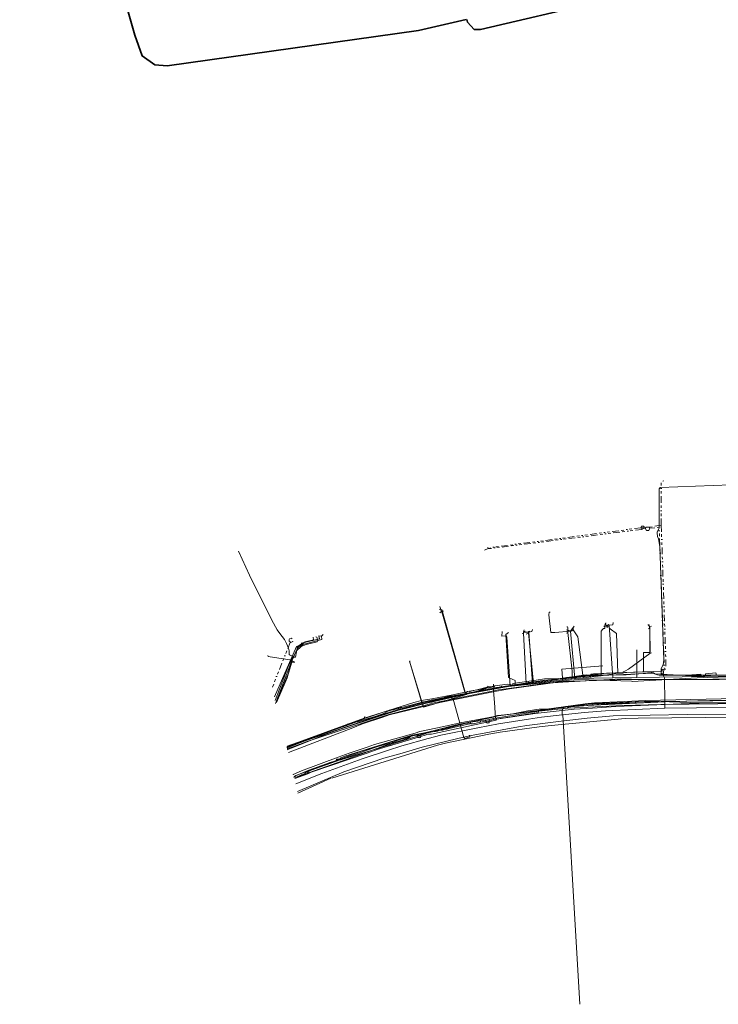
# Model space of a CAD drawing. Header units: metres. Extents: x 157984 to 159055, y 577129 to 578276.
# Tile 1 of 70: x 158002 to 158270, y 577137 to 577515. Entities that reach past the tile are written whole.
import ezdxf
from ezdxf.lldxf.tags import DXFTag

# ---------------------------------------------------------------- set-up
doc = ezdxf.new("R2010")
doc.units = ezdxf.units.M
doc.linetypes.add('RI-OVERIG', pattern=[17, 5, -2, 2, -2, 0, -2, 2, -2])
for name, color, linetype, lineweight, true_color in [('B-OI-KL-BUISLEIDING GEVAARLIJKE INHOUD_GASUNIEOOST_0000541420_VECT_16O029485-G', 6, 'Continuous', 35, 0xff00ff), ('B-OI-KL-DATA_KPN_0000546663_VECT_16O029485-G', 3, 'KL-DATA-N', 18, 0x00ff00), ('B-OI-KL-DATA_VDBPROFRIESLAND_0000586420_VECT_16O029485-G', 3, 'KL-DATA-N', 18, 0x00ff00), ('B-OI-KL-DATA_ZIGGO BV_0000546674_VECT_16O029485-G', 3, 'KL-DATA-N', 18, 0x00ff00), ('B-OI-KL-DATA_ZIGGO SERVICES_0000565862_VECT_16O029485-G', 3, 'KL-DATA-N', 18, 0x00ff00), ('B-OI-KL-ET_LS_LIANDER_0000574962_VECT_16O029485-G', 1, 'KL-LS-N', 18, 0xff0000), ('B-OI-KL-ET_LS_VITENS_0000552354_VECT_16O029485-G', 1, 'KL-LS-N', 18, 0xff0000), ('B-OI-KL-ET_MS_LIANDER_0000574962_VECT_16O029485-G', 7, 'KL-MS-N', 18, 0xa50000), ('B-OI-KL-GAS_LD_LIANDER_0000574962_VECT_16O029485-G', 40, 'KL-GAS-LD-N', 18, 0xffbf00), ('B-OI-KL-WATER_VITENS_0000552354_VECT_16O029485-G', 160, 'KL-WATER-N', 18, 0x003fff), ('B-OI-RI-DRUK_VDBGEMHARLINGEN_0000590425_VECT_16O029485-G', 7, 'RI-PERS', 18, 0xa500a5), ('B-OI-RI-VRIJVERVAL_VDBGEMHARLINGEN_0000590425_VECT_16O029485-G', 7, 'RI-OVERIG', 18, 0xff7fff)]:
    doc.layers.add(name, color=color, linetype=linetype, lineweight=lineweight, true_color=true_color)
doc.styles.get("Standard").update_dxf_attribs({"font": 'romans.shx'})
tags = doc.linetypes.add('KL-DATA-N', pattern='A,4,-1,[101,NLCS.SHX,S=0.5,R=0,X=0,Y=0],-1,4,-1,["D",Standard,S=1,R=0,X=-0.25,Y=-0.5],-1.5', length=12.5).pattern_tags.tags
tags[18] = DXFTag(74, 10)
tags = doc.linetypes.add('KL-GAS-LD-N', pattern='A,4,-1,[69,NLCS.SHX,S=0.5,R=0,X=0,Y=0],-1,4,-1,["L",Standard,S=1,R=0,X=0.25,Y=-0.5],-2', length=13).pattern_tags.tags
tags[18] = DXFTag(74, 10)
tags = doc.linetypes.add('KL-LS-N', pattern='A,4,-1,[103,NLCS.SHX,S=0.75,R=0,X=0,Y=0],-1,4,-1,["L",Standard,S=1,R=0,X=0,Y=-0.5],-2', length=13).pattern_tags.tags
tags[18] = DXFTag(74, 10)
tags = doc.linetypes.add('KL-MS-N', pattern='A,4,-1,[103,NLCS.SHX,S=0.75,R=0,X=0,Y=0],-1,4,-1,["M",Standard,S=1,R=0,X=0,Y=-0.5],-2', length=13).pattern_tags.tags
tags[18] = DXFTag(74, 10)
doc.linetypes.add('KL-WATER-N', pattern='A,7,-0.5,[168,NLCS.SHX,S=0.75,R=0,X=0.75,Y=0],-2', length=9.5)
tags = doc.linetypes.add('RI-PERS', pattern='A,7,-2,["P",Standard,S=1.8,R=0,X=-0.5,Y=-0.9],-2,7,-2,[102,NLCS.SHX,S=1,R=180,X=0,Y=0],-2', length=22).pattern_tags.tags
tags[6] = DXFTag(74, 10)

msp = doc.modelspace()

# ---------------------------------------------------------------- linework, layer by layer
at = {"layer": 'B-OI-KL-BUISLEIDING GEVAARLIJKE INHOUD_GASUNIEOOST_0000541420_VECT_16O029485-G', "flags": 128}
for points in [[(158173.7, 577514.7), (158155.3, 577510.5), (158058.9, 577496.9), (158054.1, 577497.3), (158049.3, 577500.7), (158046.5, 577508.7), (158006.1, 577650.1), (158002.3, 577654.7)], [(158412.9, 577546.7), (158366.5, 577554.1), (158358.7, 577552.9), (158179.1, 577510.9), (158176.7, 577510.9), (158174.1, 577513.7), (158173.9, 577514.7)]]:
    msp.add_lwpolyline(points, dxfattribs=at)
at = {"layer": 'B-OI-KL-DATA_KPN_0000546663_VECT_16O029485-G', "flags": 128}
for points in [[(158115.9, 577277.9), (158116.3, 577277.7), (158116.7, 577276.5), (158116.5, 577275.9), (158112.3, 577274.9), (158110.3, 577274.1), (158108.5, 577272.5), (158108.3, 577272.1), (158106.9, 577268.9), (158106.1, 577266.3), (158104.9, 577262.1), (158104.5, 577261.3), (158100.9, 577252.7)], [(158325.9, 577263.9), (158308.3, 577264.1), (158278.1, 577263.1), (158247.7, 577263.1), (158247.1, 577263.3), (158244.9, 577264.1), (158235.1, 577263.3), (158222.7, 577263.1), (158220.1, 577262.9), (158203.7, 577261.3), (158187.1, 577258.7), (158178.7, 577257.1), (158156.9, 577252.5), (158153.1, 577251.5), (158131.3, 577245.1), (158111.3, 577238.1), (158106.3, 577236.1), (158104.9, 577235.7)], [(158490.5, 577255.7), (158410.3, 577254.9), (158409.1, 577254.7), (158407.7, 577254.3), (158378.5, 577254.3), (158377.5, 577254.5), (158361.7, 577254.7), (158357.9, 577254.5), (158238.5, 577252.9), (158219.9, 577251.9), (158215.5, 577251.5), (158185.9, 577247.5), (158184.1, 577247.1), (158169.9, 577244.1), (158161.9, 577242.1), (158158.7, 577241.1)], [(158157.7, 577241.1), (158152.9, 577240.1), (158148.3, 577238.7), (158127.1, 577232.1), (158125.3, 577231.3), (158125.3, 577231.1)], [(158157.9, 577240.7), (158125.5, 577230.7)], [(158157.7, 577241.1), (158158.7, 577241.1)], [(158157.7, 577241.1), (158157.9, 577240.7)], [(158158.7, 577241.1), (158157.9, 577240.7)], [(158123.9, 577230.3), (158121.3, 577229.7), (158120.1, 577229.1), (158113.3, 577226.7), (158108.1, 577224.5), (158107.9, 577224.1)], [(158124.7, 577230.9), (158123.9, 577230.9), (158123.9, 577230.3)], [(158124.9, 577230.5), (158123.9, 577230.3)], [(158125.3, 577231.1), (158124.7, 577230.9)], [(158124.7, 577230.9), (158124.9, 577230.5)], [(158125.5, 577230.7), (158124.9, 577230.5)], [(158125.3, 577231.1), (158125.5, 577230.7)]]:
    msp.add_lwpolyline(points, dxfattribs=at)
at = {"layer": 'B-OI-KL-DATA_VDBPROFRIESLAND_0000586420_VECT_16O029485-G', "flags": 128}
for points in [[(158471.9, 577248.7), (158461.1, 577248.9), (158420.3, 577248.5), (158239.7, 577246.7), (158234.7, 577246.5), (158206.3, 577243.9), (158201.7, 577243.3), (158186.7, 577241.3), (158182.3, 577240.5), (158165.7, 577237.1), (158162.7, 577236.3), (158122.1, 577223.7)], [(158121.7, 577223.7), (158109.1, 577217.9)]]:
    msp.add_lwpolyline(points, dxfattribs=at)
at = {"layer": 'B-OI-KL-DATA_ZIGGO BV_0000546674_VECT_16O029485-G', "flags": 128}
for points in [[(158213.7, 577280.1), (158207.7, 577279.5), (158206.1, 577279.5), (158205.3, 577286.3), (158205.5, 577287.3), (158205.9, 577287.3)], [(158197.7, 577279.7), (158195.7, 577279.7), (158195.9, 577280.5)], [(158199.1, 577280.7), (158198.9, 577279.9), (158197.7, 577279.7)], [(158215.1, 577281.9), (158213.7, 577280.1)], [(158228.5, 577282.3), (158226.9, 577282.3), (158227.1, 577283.1)], [(158228.5, 577282.3), (158229.9, 577282.5), (158230.1, 577283.3)], [(158228.5, 577282.3), (158229.9, 577262.1)], [(158114.9, 577277.7), (158115.1, 577276.7), (158111.9, 577275.9), (158111.3, 577275.5), (158109.3, 577273.9), (158107.3, 577270.1), (158100.5, 577252.3)], [(158190.5, 577258.9), (158189.3, 577277.7), (158189.1, 577278.3), (158187.3, 577278.1), (158187.5, 577279.9)], [(158197.7, 577279.7), (158199.1, 577260.1)], [(158213.7, 577280.1), (158215.3, 577261.9)], [(158239.1, 577262.3), (158239.1, 577272.9)], [(158156.7, 577252.1), (158151.9, 577268.5), (158152.1, 577268.5)], [(158215.3, 577261.9), (158199.1, 577260.1)], [(158229.9, 577262.1), (158215.3, 577261.9)], [(158239.1, 577262.3), (158229.9, 577262.1)], [(158326.1, 577263.5), (158239.1, 577262.3)], [(158190.5, 577258.9), (158173.5, 577255.9), (158166.1, 577254.3), (158156.7, 577252.1)], [(158199.1, 577260.1), (158190.5, 577258.9)], [(158156.7, 577252.1), (158148.9, 577250.1), (158141.1, 577247.7), (158125.3, 577242.5), (158119.9, 577240.5), (158104.9, 577234.5)], [(158493.3, 577250.1), (158474.1, 577249.7), (158473.1, 577249.5), (158348.7, 577248.9), (158305.9, 577248.5), (158258.5, 577248.1), (158230.1, 577247.5), (158220.1, 577246.7), (158210.1, 577245.5), (158196.9, 577243.9), (158193.7, 577243.3), (158174.9, 577239.9), (158170.5, 577238.9), (158156.7, 577235.5), (158149.1, 577233.3), (158142.1, 577231.3), (158126.7, 577226.1), (158108.9, 577218.5)]]:
    msp.add_lwpolyline(points, dxfattribs=at)
at = {"layer": 'B-OI-KL-DATA_ZIGGO SERVICES_0000565862_VECT_16O029485-G', "flags": 128}
for points in [[(158633.5, 577256.5), (158594.9, 577256.7), (158562.3, 577256.5), (158516.7, 577255.7), (158409.7, 577255.1), (158407.3, 577254.3), (158380.9, 577254.1), (158379.7, 577254.3), (158377.5, 577254.9), (158328.3, 577254.1), (158303.5, 577254.1), (158282.3, 577254.3), (158271.5, 577254.1), (158242.5, 577253.5), (158234.5, 577253.1), (158222.9, 577252.5), (158219.3, 577252.1), (158204.5, 577250.1), (158201.7, 577250.1), (158197.3, 577249.5), (158191.5, 577248.3), (158188.3, 577247.9), (158185.7, 577247.7), (158183.3, 577247.1), (158155.5, 577240.5), (158148.9, 577238.7), (158145.5, 577237.5), (158144.3, 577237.5), (158144.3, 577237.1)], [(158144.3, 577237.1), (158134.3, 577234.3), (158132.7, 577233.7), (158108.3, 577224.7), (158107.7, 577224.3), (158107.5, 577223.9)], [(158144.3, 577237.1), (158144.3, 577236.3)]]:
    msp.add_lwpolyline(points, dxfattribs=at)
at = {"layer": 'B-OI-KL-ET_LS_LIANDER_0000574962_VECT_16O029485-G', "flags": 128}
for points in [[(158173.3, 577256.7), (158164.3, 577288.3)], [(158241.7, 577264.5), (158241.7, 577271.9), (158244.3, 577271.9), (158244.1, 577280.7), (158243.9, 577282.5), (158243.3, 577282.5)], [(158117.1, 577278.3), (158117.3, 577277.1), (158111.1, 577275.5), (158108.9, 577274.1), (158108.1, 577270.1), (158107.5, 577270.1), (158107.1, 577269.7), (158106.9, 577268.9)], [(158106.7, 577268.9), (158097.7, 577270.3), (158097.5, 577270.7)], [(158106.7, 577268.1), (158105.5, 577263.9), (158104.5, 577261.7), (158100.7, 577252.7)], [(158106.7, 577268.9), (158106.9, 577268.9)], [(158106.7, 577268.9), (158106.7, 577268.7)], [(158106.7, 577268.7), (158106.9, 577268.7)], [(158106.7, 577268.7), (158106.7, 577268.1)], [(158106.9, 577268.7), (158107.9, 577268.1), (158106.7, 577268.1)], [(158106.9, 577268.9), (158106.9, 577268.7)], [(158241.9, 577264.5), (158248.9, 577264.7), (158248.9, 577265.5), (158249.5, 577265.3)], [(158221.3, 577263.1), (158219.9, 577263.3), (158218.7, 577263.1), (158209.7, 577261.9), (158203.7, 577261.7), (158200.5, 577261.3), (158191.5, 577259.9), (158191.5, 577259.3), (158189.5, 577259.7), (158184.7, 577259.1), (158184.3, 577258.7), (158182.3, 577258.3), (158174.1, 577256.9), (158173.5, 577256.5), (158173.3, 577256.7)], [(158241.7, 577264.5), (158222.5, 577263.7), (158221.5, 577263.5), (158221.3, 577263.1)], [(158221.3, 577263.1), (158221.3, 577262.3)], [(158241.7, 577264.5), (158241.9, 577264.5)], [(158241.7, 577264.5), (158241.9, 577264.5)], [(158249.1, 577264.1), (158249.1, 577263.5)], [(158160.5, 577254.1), (158156.5, 577253.5), (158153.5, 577252.7), (158134.5, 577246.7)], [(158167.9, 577255.5), (158160.5, 577254.1)], [(158160.5, 577254.1), (158160.7, 577253.3)], [(158167.9, 577255.3), (158160.7, 577253.3)], [(158173.3, 577256.7), (158167.9, 577255.5)], [(158167.9, 577255.5), (158167.9, 577255.3)], [(158167.9, 577255.3), (158168.3, 577253.9), (158168.7, 577253.9), (158172.7, 577239.3), (158173.1, 577238.9), (158175.1, 577239.5), (158174.9, 577240.1)], [(158160.7, 577253.3), (158160.5, 577252.7)], [(158134.5, 577246.7), (158105.1, 577235.9), (158105.1, 577235.1)], [(158134.5, 577246.7), (158134.7, 577247.3)]]:
    msp.add_lwpolyline(points, dxfattribs=at)
at = {"layer": 'B-OI-KL-ET_LS_VITENS_0000552354_VECT_16O029485-G', "flags": 128}
msp.add_lwpolyline([(159009.7, 577268.1), (158367.1, 577263.9), (158274.3, 577262.5), (158262.3, 577262.1), (158237.3, 577260.7), (158237.1, 577260.9), (158216.7, 577261.5), (158213.3, 577261.3), (158184.9, 577258.3), (158182.9, 577257.9), (158157.9, 577252.3), (158150.9, 577250.5), (158143.5, 577248.7), (158141.1, 577247.9), (158104.7, 577235.5)], dxfattribs=at)
at = {"layer": 'B-OI-KL-ET_MS_LIANDER_0000574962_VECT_16O029485-G', "flags": 128}
for points in [[(158312.1, 577262.5), (158270.7, 577261.5), (158234.9, 577261.5), (158228.1, 577261.3), (158210.3, 577260.7), (158208.7, 577260.5), (158190.3, 577257.9), (158184.7, 577256.9), (158163.5, 577252.7), (158159.5, 577251.7), (158144.1, 577247.9), (158141.7, 577247.1), (158133.9, 577244.5), (158130.1, 577242.9), (158105.5, 577233.5)], [(158207.7, 577261.5), (158206.9, 577261.7), (158206.7, 577261.5), (158206.7, 577261.3)], [(158209.7, 577261.7), (158208.9, 577261.9), (158208.7, 577261.7), (158208.7, 577261.5)], [(158209.7, 577261.7), (158208.7, 577261.5)], [(158209.7, 577261.7), (158210.7, 577261.7)], [(158211.7, 577261.9), (158210.9, 577262.1), (158210.7, 577261.9), (158210.7, 577261.7)], [(158211.7, 577261.9), (158210.7, 577261.7)], [(158211.7, 577261.9), (158212.1, 577261.9)], [(158213.7, 577262.1), (158212.3, 577262.3), (158212.1, 577262.1), (158212.1, 577261.9)], [(158213.7, 577262.1), (158212.1, 577261.9)], [(158213.7, 577262.1), (158214.1, 577262.1)], [(158215.7, 577262.3), (158214.3, 577262.5), (158214.1, 577262.3), (158214.1, 577262.1)], [(158215.7, 577262.3), (158214.1, 577262.1)], [(158215.7, 577262.3), (158216.1, 577262.3)], [(158245.5, 577264.1), (158244.1, 577264.5), (158241.3, 577264.5), (158227.5, 577263.9), (158224.3, 577263.5), (158217.5, 577262.9), (158216.1, 577262.5), (158216.1, 577262.3)], [(158245.3, 577263.9), (158222.7, 577262.9), (158217.7, 577262.5), (158216.1, 577262.3)], [(158245.5, 577264.1), (158245.3, 577263.9)], [(158245.3, 577263.9), (158246.1, 577263.7)], [(158245.5, 577264.1), (158246.1, 577263.7)], [(158246.1, 577263.7), (158260.1, 577262.9)], [(158260.1, 577262.9), (158260.3, 577263.3), (158263.7, 577263.5), (158263.7, 577262.9)], [(158260.1, 577262.9), (158263.7, 577262.9)], [(158263.7, 577262.9), (158264.3, 577262.7)], [(158264.9, 577262.9), (158264.9, 577262.5), (158264.3, 577262.7)], [(158264.9, 577262.9), (158264.3, 577262.7)], [(158264.9, 577262.9), (158265.5, 577262.9)], [(158269.7, 577263.1), (158269.5, 577264.1), (158265.5, 577263.7), (158265.5, 577262.9)], [(158269.7, 577263.1), (158265.5, 577262.9)], [(158269.7, 577263.1), (158271.1, 577263.1)], [(158186.9, 577258.5), (158167.7, 577255.1), (158157.3, 577252.9), (158148.9, 577250.7)], [(158187.5, 577258.7), (158187.1, 577258.9), (158186.9, 577258.7), (158186.9, 577258.5)], [(158187.5, 577258.7), (158186.9, 577258.5)], [(158197.5, 577260.1), (158187.5, 577258.7)], [(158198.1, 577260.3), (158197.7, 577260.5), (158197.5, 577260.3), (158197.5, 577260.1)], [(158198.1, 577260.3), (158197.5, 577260.1)], [(158198.1, 577260.3), (158198.7, 577260.3)], [(158199.5, 577260.5), (158198.9, 577260.7), (158198.7, 577260.5), (158198.7, 577260.3)], [(158199.5, 577260.5), (158198.7, 577260.3)], [(158206.7, 577261.3), (158199.5, 577260.5)], [(158207.7, 577261.5), (158206.7, 577261.3)], [(158207.7, 577261.5), (158208.7, 577261.5)], [(158417.3, 577254.3), (158275.3, 577252.5), (158263.5, 577252.5), (158247.7, 577253.1), (158241.9, 577253.1), (158222.9, 577252.3), (158221.5, 577252.1), (158212.9, 577250.9), (158212.5, 577250.5)], [(158146.5, 577250.3), (158145.7, 577250.1)], [(158146.5, 577250.3), (158147.3, 577250.3)], [(158146.5, 577250.3), (158146.5, 577250.1)], [(158147.3, 577250.3), (158146.5, 577250.1)], [(158147.3, 577250.3), (158147.5, 577250.3)], [(158148.1, 577250.5), (158147.7, 577250.7), (158147.5, 577250.5), (158147.5, 577250.3)], [(158148.1, 577250.5), (158147.5, 577250.3)], [(158148.1, 577250.5), (158148.3, 577250.5)], [(158148.9, 577250.7), (158148.5, 577250.9), (158148.3, 577250.7), (158148.3, 577250.5)], [(158148.9, 577250.7), (158148.3, 577250.5)], [(158212.5, 577250.5), (158201.5, 577249.3)], [(158417.3, 577253.5), (158367.1, 577253.3), (158335.9, 577252.9), (158248.3, 577251.9), (158233.7, 577251.5), (158212.5, 577250.5)], [(158142.9, 577249.3), (158131.7, 577245.5)], [(158143.1, 577249.1), (158141.7, 577248.3), (158137.9, 577247.1), (158131.9, 577245.3)], [(158143.5, 577249.5), (158142.9, 577249.3)], [(158142.9, 577249.3), (158143.1, 577249.1)], [(158143.5, 577249.3), (158143.1, 577249.1)], [(158144.1, 577249.7), (158143.5, 577249.5)], [(158143.5, 577249.5), (158143.5, 577249.3)], [(158144.1, 577249.5), (158143.5, 577249.3)], [(158144.9, 577249.9), (158144.1, 577249.7)], [(158144.1, 577249.7), (158144.1, 577249.5)], [(158144.9, 577249.7), (158144.1, 577249.5)], [(158145.7, 577250.1), (158144.9, 577249.9)], [(158144.9, 577249.9), (158144.9, 577249.7)], [(158145.7, 577249.9), (158144.9, 577249.7)], [(158145.7, 577250.1), (158145.7, 577249.9)], [(158146.5, 577250.1), (158145.7, 577249.9)], [(158184.1, 577246.5), (158182.5, 577246.1)], [(158201.5, 577249.3), (158184.1, 577246.5)], [(158184.1, 577246.5), (158184.3, 577246.1)], [(158201.5, 577249.3), (158201.3, 577248.9), (158184.3, 577246.1)], [(158125.9, 577243.5), (158116.1, 577239.9)], [(158126.1, 577243.3), (158116.3, 577239.7)], [(158126.5, 577243.7), (158125.9, 577243.5)], [(158125.9, 577243.5), (158126.1, 577243.3)], [(158126.7, 577243.5), (158126.1, 577243.3)], [(158127.1, 577243.9), (158126.5, 577243.7)], [(158126.5, 577243.7), (158126.7, 577243.5)], [(158127.3, 577243.7), (158126.7, 577243.5)], [(158127.7, 577244.1), (158127.1, 577243.9)], [(158127.1, 577243.9), (158127.3, 577243.7)], [(158127.9, 577243.9), (158127.3, 577243.7)], [(158128.1, 577244.3), (158127.7, 577244.1)], [(158127.7, 577244.1), (158127.9, 577243.9)], [(158128.3, 577244.1), (158127.9, 577243.9)], [(158128.7, 577244.5), (158128.1, 577244.3)], [(158128.1, 577244.3), (158128.3, 577244.1)], [(158128.9, 577244.3), (158128.3, 577244.1)], [(158129.3, 577244.7), (158128.7, 577244.5)], [(158128.7, 577244.5), (158128.9, 577244.3)], [(158129.5, 577244.5), (158128.9, 577244.3)], [(158129.9, 577244.9), (158129.3, 577244.7)], [(158129.3, 577244.7), (158129.5, 577244.5)], [(158130.1, 577244.7), (158129.5, 577244.5)], [(158130.5, 577245.1), (158129.9, 577244.9)], [(158129.9, 577244.9), (158130.1, 577244.7)], [(158130.7, 577244.9), (158130.1, 577244.7)], [(158131.1, 577245.3), (158130.5, 577245.1)], [(158130.5, 577245.1), (158130.7, 577244.9)], [(158131.3, 577245.1), (158130.7, 577244.9)], [(158131.7, 577245.5), (158131.1, 577245.3)], [(158131.1, 577245.3), (158131.3, 577245.1)], [(158131.9, 577245.3), (158131.3, 577245.1)], [(158131.7, 577245.5), (158131.9, 577245.3)], [(158166.1, 577242.7), (158165.1, 577242.5)], [(158166.9, 577242.9), (158166.1, 577242.7)], [(158166.1, 577242.7), (158166.3, 577242.5)], [(158167.1, 577242.7), (158166.3, 577242.5)], [(158174.9, 577244.5), (158173.7, 577244.7), (158172.9, 577244.5), (158166.9, 577242.9)], [(158166.9, 577242.9), (158167.1, 577242.7)], [(158174.9, 577244.5), (158167.1, 577242.7)], [(158175.3, 577244.7), (158174.9, 577244.5)], [(158179.1, 577245.7), (158175.3, 577245.1), (158175.3, 577244.7)], [(158179.1, 577245.1), (158176.3, 577244.5), (158175.5, 577244.5), (158175.3, 577244.7)], [(158181.1, 577245.9), (158179.1, 577245.7)], [(158179.1, 577245.7), (158179.1, 577245.1)], [(158181.1, 577245.5), (158179.1, 577245.1)], [(158182.5, 577246.1), (158181.1, 577245.9)], [(158181.1, 577245.9), (158181.1, 577245.5)], [(158181.1, 577245.5), (158181.3, 577245.5)], [(158182.5, 577245.7), (158182.5, 577244.9), (158181.7, 577244.7), (158181.5, 577244.9), (158181.3, 577245.5)], [(158182.5, 577245.7), (158181.3, 577245.5)], [(158182.5, 577246.1), (158182.5, 577245.7)], [(158184.3, 577246.1), (158182.5, 577245.7)], [(158114.5, 577239.3), (158112.9, 577238.7)], [(158150.9, 577239.1), (158145.5, 577237.9), (158143.9, 577237.3), (158114.1, 577226.7), (158112.9, 577226.1), (158112.9, 577225.9)], [(158114.7, 577239.1), (158113.1, 577238.5)], [(158116.1, 577239.9), (158114.5, 577239.3)], [(158114.5, 577239.3), (158114.7, 577239.1)], [(158116.3, 577239.7), (158114.7, 577239.1)], [(158116.1, 577239.9), (158116.3, 577239.7)], [(158151.9, 577239.3), (158150.9, 577239.1)], [(158150.9, 577239.1), (158151.1, 577238.9)], [(158151.9, 577239.3), (158151.1, 577238.9)], [(158154.9, 577240.1), (158152.7, 577239.9), (158152.1, 577239.5), (158151.9, 577239.3)], [(158154.9, 577240.1), (158155.5, 577240.1)], [(158154.9, 577240.1), (158154.9, 577239.9)], [(158155.5, 577240.1), (158154.9, 577239.9)], [(158156.3, 577240.1), (158156.1, 577239.3), (158155.7, 577239.1), (158155.1, 577239.3), (158154.9, 577239.7), (158154.9, 577239.9)], [(158155.5, 577240.1), (158156.3, 577240.1)], [(158161.3, 577241.5), (158156.3, 577240.5), (158156.3, 577240.1)], [(158161.7, 577241.7), (158161.3, 577241.5)], [(158161.3, 577241.5), (158161.9, 577241.5)], [(158162.5, 577241.9), (158161.7, 577241.7)], [(158161.7, 577241.7), (158161.9, 577241.5)], [(158162.7, 577241.7), (158161.9, 577241.5)], [(158163.5, 577242.1), (158162.5, 577241.9)], [(158162.5, 577241.9), (158162.7, 577241.7)], [(158163.5, 577242.1), (158162.7, 577241.7)], [(158163.5, 577242.1), (158163.9, 577242.1)], [(158164.3, 577242.3), (158163.9, 577242.1)], [(158163.9, 577242.1), (158164.5, 577242.1)], [(158165.1, 577242.5), (158164.3, 577242.3)], [(158164.3, 577242.3), (158164.5, 577242.1)], [(158165.3, 577242.3), (158164.5, 577242.1)], [(158165.1, 577242.5), (158165.3, 577242.3)], [(158166.3, 577242.5), (158165.3, 577242.3)], [(158112.9, 577238.7), (158104.9, 577235.9)], [(158113.1, 577238.5), (158104.9, 577235.3)], [(158112.9, 577238.7), (158113.1, 577238.5)], [(158151.1, 577238.9), (158143.9, 577236.7), (158128.3, 577231.1), (158113.1, 577225.7)], [(158109.1, 577224.3), (158108.1, 577223.9)], [(158109.5, 577224.5), (158109.1, 577224.3)], [(158109.1, 577224.3), (158109.7, 577224.3)], [(158110.1, 577224.7), (158109.5, 577224.5)], [(158109.5, 577224.5), (158109.7, 577224.3)], [(158110.1, 577224.5), (158109.7, 577224.3)], [(158110.5, 577224.9), (158110.1, 577224.7)], [(158110.1, 577224.7), (158110.1, 577224.5)], [(158110.7, 577224.7), (158110.1, 577224.5)], [(158110.9, 577225.1), (158110.5, 577224.9)], [(158110.5, 577224.9), (158110.7, 577224.7)], [(158111.1, 577224.9), (158110.7, 577224.7)], [(158111.5, 577225.3), (158110.9, 577225.1)], [(158110.9, 577225.1), (158111.1, 577224.9)], [(158111.7, 577225.1), (158111.1, 577224.9)], [(158111.9, 577225.5), (158111.5, 577225.3)], [(158111.5, 577225.3), (158111.7, 577225.1)], [(158112.1, 577225.3), (158111.7, 577225.1)], [(158112.9, 577225.9), (158112.1, 577225.9), (158111.9, 577225.7), (158111.9, 577225.5)], [(158111.9, 577225.5), (158112.1, 577225.3)], [(158113.1, 577225.7), (158112.1, 577225.3)], [(158112.9, 577225.9), (158113.1, 577225.7)]]:
    msp.add_lwpolyline(points, dxfattribs=at)
at = {"layer": 'B-OI-KL-GAS_LD_LIANDER_0000574962_VECT_16O029485-G', "flags": 128}
for points in [[(158163.9, 577288.3), (158163.3, 577288.5)], [(158163.9, 577288.3), (158163.5, 577289.5)], [(158163.9, 577288.3), (158164.1, 577287.7)], [(158164.1, 577287.5), (158163.5, 577287.1)], [(158164.1, 577287.7), (158164.3, 577287.7)], [(158164.1, 577287.7), (158164.1, 577287.5)], [(158164.1, 577287.5), (158164.3, 577287.5)], [(158164.3, 577287.7), (158164.9, 577287.7)], [(158164.3, 577287.7), (158164.3, 577287.5)], [(158164.3, 577287.5), (158173.1, 577256.7), (158173.3, 577256.5), (158173.9, 577256.1)], [(158212.7, 577280.3), (158212.1, 577280.5)], [(158212.7, 577280.3), (158212.7, 577281.5), (158212.5, 577281.7), (158212.3, 577281.7)], [(158214.7, 577280.5), (158214.1, 577280.1)], [(158214.7, 577281.5), (158214.7, 577281.3)], [(158214.7, 577281.5), (158214.7, 577281.3)], [(158214.7, 577281.3), (158214.7, 577280.5)], [(158214.7, 577280.5), (158216.5, 577277.9), (158218.5, 577262.1)], [(158226.9, 577281.7), (158226.9, 577281.1), (158226.3, 577281.1), (158225.9, 577280.7), (158225.5, 577280.1), (158225.5, 577262.9)], [(158226.9, 577281.7), (158226.5, 577282.1)], [(158227.5, 577281.9), (158226.9, 577281.7)], [(158227.5, 577281.9), (158227.1, 577282.5), (158227.1, 577283.1), (158227.3, 577283.1)], [(158227.5, 577281.9), (158227.7, 577281.9)], [(158227.7, 577281.9), (158227.9, 577281.9)], [(158227.7, 577281.9), (158227.7, 577281.3)], [(158228.3, 577282.7), (158227.9, 577281.9)], [(158227.9, 577281.9), (158228.5, 577281.7), (158228.5, 577281.3), (158228.9, 577280.9), (158231.3, 577279.1), (158231.9, 577263.9)], [(158244.1, 577281.7), (158243.5, 577282.5)], [(158244.1, 577281.1), (158243.5, 577280.9)], [(158244.1, 577281.7), (158244.7, 577281.9)], [(158244.1, 577281.7), (158244.1, 577281.1)], [(158244.1, 577281.1), (158244.1, 577271.5)], [(158118.1, 577278.1), (158118.3, 577276.9), (158110.9, 577274.9)], [(158118.1, 577278.1), (158117.1, 577278.3)], [(158118.1, 577278.1), (158118.7, 577278.7)], [(158189.9, 577279.5), (158188.9, 577278.7), (158189.9, 577262.3), (158190.1, 577262.1), (158192.5, 577261.1), (158192.5, 577259.3)], [(158195.7, 577279.3), (158195.1, 577279.1)], [(158196.3, 577280.1), (158195.7, 577279.9), (158195.7, 577279.3)], [(158195.7, 577279.3), (158196.7, 577259.9)], [(158197.5, 577279.3), (158196.7, 577278.9)], [(158198.1, 577280.1), (158197.5, 577279.9), (158197.5, 577279.3)], [(158197.5, 577279.3), (158199.5, 577260.1)], [(158212.7, 577279.5), (158212.1, 577279.3)], [(158212.7, 577280.3), (158213.3, 577280.3)], [(158212.7, 577280.3), (158212.7, 577279.5)], [(158212.7, 577279.5), (158214.3, 577264.7), (158214.3, 577262.3), (158214.1, 577261.7)], [(158110.9, 577274.9), (158110.9, 577274.5), (158109.5, 577274.5), (158108.5, 577274.1), (158100.1, 577254.9)], [(158110.9, 577274.9), (158110.5, 577275.1), (158110.5, 577275.3), (158110.7, 577275.5)], [(158244.1, 577271.5), (158235.9, 577265.5), (158234.5, 577264.7), (158233.9, 577264.5), (158233.9, 577263.9), (158231.9, 577263.9)], [(158244.1, 577271.5), (158244.7, 577271.7)], [(158173.9, 577256.1), (158173.7, 577255.7), (158172.5, 577255.3), (158157.3, 577250.9), (158151.9, 577268.5)], [(158214.1, 577261.7), (158199.5, 577260.1)], [(158218.5, 577262.1), (158214.1, 577261.7)], [(158225.5, 577262.9), (158218.5, 577262.1)], [(158231.9, 577263.9), (158225.5, 577262.9)], [(158179.3, 577257.9), (158175.1, 577256.9), (158175.1, 577256.3)], [(158180.7, 577258.3), (158179.3, 577257.9)], [(158179.3, 577257.9), (158179.5, 577257.5)], [(158180.9, 577257.9), (158179.5, 577257.5)], [(158181.7, 577258.5), (158180.7, 577258.3)], [(158180.7, 577258.3), (158180.9, 577257.9)], [(158181.7, 577258.5), (158180.9, 577257.9)], [(158181.7, 577258.5), (158181.9, 577258.5)], [(158183.1, 577258.7), (158181.9, 577258.9), (158181.9, 577258.5)], [(158183.1, 577258.7), (158182.5, 577258.3), (158182.1, 577258.3), (158181.9, 577258.5)], [(158184.1, 577258.9), (158183.1, 577258.7)], [(158184.1, 577258.9), (158184.1, 577259.7)], [(158184.1, 577258.9), (158184.3, 577258.3)], [(158184.3, 577258.3), (158184.1, 577257.1), (158184.5, 577252.7), (158184.9, 577246.7)], [(158192.5, 577259.3), (158184.3, 577258.3)], [(158196.7, 577259.9), (158192.5, 577259.3)], [(158199.5, 577260.1), (158196.7, 577259.9)], [(158175.1, 577256.3), (158173.9, 577256.1)], [(158179.5, 577257.5), (158175.1, 577256.3)], [(158326.1, 577252.7), (158266.9, 577252.5), (158259.3, 577252.3), (158231.1, 577251.1), (158222.1, 577250.5), (158215.1, 577250.1), (158200.1, 577248.5), (158185.3, 577246.3)], [(158184.9, 577246.7), (158184.3, 577246.5)], [(158184.9, 577246.7), (158185.3, 577246.7), (158185.3, 577246.3)], [(158185.3, 577246.3), (158185.1, 577245.9), (158160.3, 577240.5), (158158.9, 577240.5), (158157.9, 577240.1), (158139.5, 577234.7), (158135.7, 577233.3), (158114.1, 577225.9), (158112.9, 577225.3), (158107.9, 577223.5)]]:
    msp.add_lwpolyline(points, dxfattribs=at)
at = {"layer": 'B-OI-KL-WATER_VITENS_0000552354_VECT_16O029485-G', "flags": 128}
for points in [[(158086.3, 577310.7), (158090.5, 577301.5), (158099.1, 577284.3), (158101.1, 577280.5), (158102.1, 577279.1), (158103.9, 577276.9), (158104.7, 577275.3), (158105.5, 577273.5), (158105.7, 577272.5), (158105.7, 577271.1), (158105.9, 577270.9), (158107.3, 577270.3), (158105.3, 577266.5), (158100.3, 577253.5)], [(158210.7, 577260.5), (158210.3, 577265.5), (158226.1, 577266.7)], [(158325.7, 577262.5), (158260.1, 577261.5), (158241.5, 577261.5), (158232.7, 577261.7), (158228.7, 577261.5), (158210.7, 577260.5)], [(158210.7, 577260.5), (158203.5, 577259.9), (158194.7, 577258.7), (158186.1, 577257.5), (158181.1, 577256.5), (158161.3, 577252.5), (158157.5, 577251.5), (158143.9, 577248.1), (158141.5, 577247.3), (158111.9, 577237.5), (158109.9, 577236.7), (158104.9, 577234.9)], [(158450.3, 577255.9), (158267.1, 577253.5), (158253.3, 577253.1), (158231.1, 577252.3), (158225.5, 577251.9), (158211.9, 577250.9), (158208.9, 577250.5), (158185.9, 577247.5), (158182.5, 577246.9), (158171.3, 577244.9), (158165.1, 577243.5), (158155.9, 577241.5), (158154.1, 577240.9), (158138.5, 577236.5), (158135.7, 577235.5), (158128.7, 577233.3), (158124.5, 577231.7), (158110.5, 577226.5), (158107.3, 577225.1), (158107.3, 577224.9)]]:
    msp.add_lwpolyline(points, dxfattribs=at)
at = {"layer": 'B-OI-RI-DRUK_VDBGEMHARLINGEN_0000590425_VECT_16O029485-G', "ltscale": 0.5, "flags": 128}
for points in [[(158341.9, 577346.9), (158323.1, 577346.5), (158322.7, 577346.3), (158322.9, 577338.3), (158322.7, 577337.9), (158248.1, 577335.1), (158247.7, 577334.7), (158247.7, 577319.7), (158247.5, 577319.1), (158246.9, 577318.1), (158246.9, 577317.7), (158247.1, 577316.3), (158247.5, 577315.5), (158247.9, 577312.5), (158249.1, 577279.7), (158249.5, 577268.9), (158249.3, 577267.1), (158248.5, 577265.7), (158248.5, 577263.9), (158248.7, 577263.5), (158249.3, 577263.1)], [(158249.3, 577263.1), (158249.5, 577265.3)], [(158249.3, 577263.1), (158249.7, 577262.1), (158249.9, 577252.9)], [(158249.9, 577252.9), (158211.7, 577251.1), (158211.3, 577250.9), (158210.5, 577249.9), (158210.5, 577247.9)], [(158249.9, 577250.5), (158227.1, 577249.5), (158218.9, 577248.9), (158210.7, 577247.9)], [(158249.9, 577252.9), (158249.9, 577250.5)], [(158453.1, 577251.9), (158350.7, 577251.5), (158310.7, 577251.1), (158249.9, 577250.5)], [(158210.5, 577247.9), (158202.5, 577247.1), (158197.5, 577246.3), (158186.1, 577244.5), (158178.1, 577242.9), (158163.9, 577240.1), (158159.1, 577238.9), (158148.9, 577236.1), (158143.5, 577234.3), (158133.7, 577231.1), (158118.3, 577225.5), (158108.3, 577221.5)], [(158210.5, 577247.9), (158210.7, 577247.9)], [(158210.7, 577247.9), (158217.3, 577136.9)]]:
    msp.add_lwpolyline(points, dxfattribs=at)
at = {"layer": 'B-OI-RI-VRIJVERVAL_VDBGEMHARLINGEN_0000590425_VECT_16O029485-G', "ltscale": 0.5, "flags": 128}
for points in [[(158248.5, 577320.7), (158248.5, 577337.1), (158248.7, 577337.3), (158249.5, 577337.7)], [(158240.7, 577319.7), (158183.1, 577312.1), (158182.7, 577311.9), (158182.5, 577311.7)], [(158241.1, 577319.1), (158182.5, 577311.7)], [(158240.7, 577319.7), (158240.9, 577320.3), (158241.7, 577320.3), (158241.9, 577320.1), (158241.9, 577319.7)], [(158240.7, 577319.7), (158240.9, 577319.7)], [(158240.9, 577319.7), (158241.3, 577319.7)], [(158240.9, 577319.7), (158241.1, 577319.5)], [(158241.3, 577319.7), (158241.1, 577319.5)], [(158241.1, 577319.5), (158241.1, 577319.1)], [(158241.9, 577319.5), (158241.1, 577319.1)], [(158241.3, 577319.7), (158241.9, 577319.7)], [(158241.9, 577319.7), (158241.9, 577319.5)], [(158241.9, 577319.5), (158242.3, 577319.5)], [(158243.9, 577319.9), (158242.7, 577319.9), (158242.5, 577319.7), (158242.3, 577319.5)], [(158242.3, 577319.5), (158242.9, 577318.7), (158243.7, 577318.7), (158244.1, 577319.5)], [(158248.5, 577320.7), (158243.9, 577319.9)], [(158243.9, 577319.9), (158244.1, 577319.5)], [(158248.5, 577320.7), (158250.3, 577267.5), (158250.1, 577265.5), (158249.7, 577265.5), (158247.7, 577319.9), (158244.1, 577319.5)], [(158182.1, 577311.7), (158180.7, 577311.1)], [(158182.1, 577311.7), (158181.9, 577312.3)], [(158182.1, 577311.7), (158182.5, 577311.7)], [(158106.1, 577275.9), (158105.7, 577276.1), (158105.7, 577276.9), (158105.9, 577277.1), (158106.5, 577277.3), (158106.9, 577277.1), (158107.1, 577276.1), (158106.3, 577275.7)], [(158106.1, 577275.7), (158099.3, 577258.5)], [(158106.1, 577275.9), (158106.1, 577275.7)], [(158106.1, 577275.9), (158106.3, 577275.7)], [(158106.1, 577275.7), (158106.3, 577275.7)]]:
    msp.add_lwpolyline(points, dxfattribs=at)

doc.saveas('drawing.dxf')
